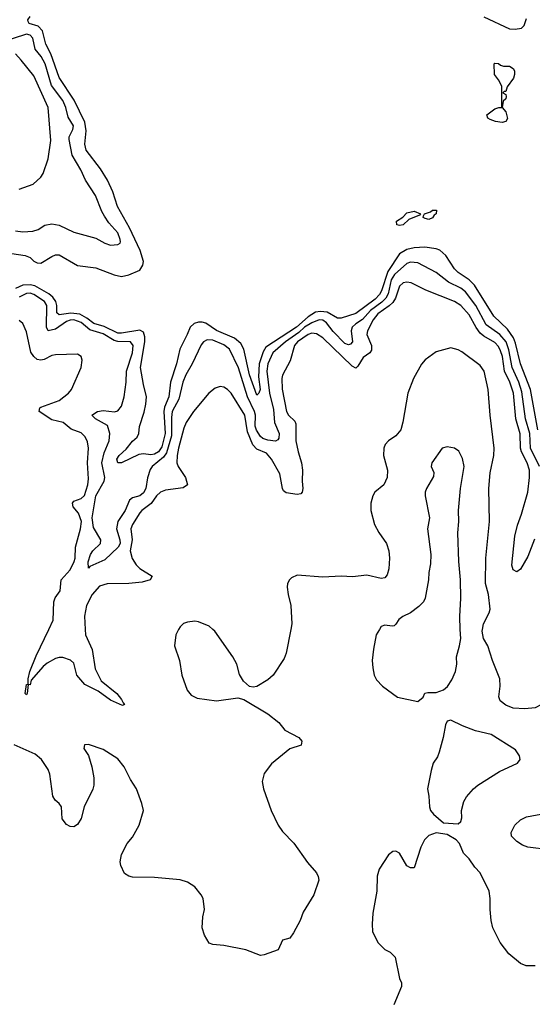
# Model space of a CAD drawing. Header units: inches. Extents: x 2001573 to 2220545, y 644482 to 846830.
# Tile 126 of 256: x 2094854 to 2097655, y 667952 to 673330. Entities that reach past the tile are written whole.
import ezdxf

# ---------------------------------------------------------------- set-up
doc = ezdxf.new("R2010")
doc.units = ezdxf.units.IN
doc.header["$MEASUREMENT"] = 0
doc.layers.add('C0696', color=7, linetype='Continuous')
doc.layers.add('C0697', color=7, linetype='Continuous')

msp = doc.modelspace()

# ---------------------------------------------------------------- linework, layer by layer
at = {"layer": 'C0696', "color": 5}
for points, elevation in [([(2095722.4, 670000), (2095706.3, 669970), (2095700.3, 669910), (2095726.3, 669830), (2095739.5, 669750), (2095768.9, 669668.9), (2095790, 669640.7), (2095824.1, 669624.1), (2095930, 669610.4), (2096046, 669626), (2096078, 669618), (2096210, 669538.8), (2096270, 669490.8), (2096302.8, 669450), (2096378.8, 669410), (2096396.3, 669390), (2096391.7, 669368.3), (2096330, 669347.6), (2096230, 669265.1), (2096190, 669212.7), (2096179.5, 669170), (2096185.7, 669130), (2096228.1, 669010), (2096266.7, 668930), (2096290, 668897), (2096352.1, 668832.1), (2096426.6, 668726.6), (2096475.8, 668670), (2096485.7, 668650), (2096488.9, 668630), (2096461.7, 668550), (2096403.6, 668456.4), (2096386.4, 668410), (2096350, 668342), (2096330, 668314), (2096290, 668302), (2096266, 668250), (2096190, 668222.7), (2096170, 668219.5), (2096090, 668249.7), (2095970, 668273), (2095910, 668278.4), (2095890, 668286.6), (2095862.9, 668330), (2095851.6, 668370), (2095855.1, 668430), (2095863.6, 668470), (2095857, 668530), (2095846, 668550), (2095810, 668593.2), (2095770, 668619.3), (2095730, 668632.3), (2095590, 668645.1), (2095470, 668647), (2095450, 668652.3), (2095427.2, 668667.2), (2095406, 668710), (2095402.7, 668730), (2095409.5, 668770.5), (2095441.2, 668830), (2095470, 668864.7), (2095506, 668930), (2095529.5, 669010.5), (2095520.5, 669050), (2095491.1, 669130), (2095459.3, 669179.3), (2095424, 669250), (2095390, 669293.3), (2095310, 669344.5), (2095230, 669371.8), (2095207.3, 669370), (2095204.9, 669350), (2095230.5, 669310.5), (2095248, 669250), (2095258.8, 669190), (2095258.8, 669150), (2095252.8, 669127.2), (2095206.8, 669030), (2095190, 668968), (2095170, 668935.3), (2095150, 668922), (2095130, 668924), (2095110, 668935.3), (2095085.6, 668965.6), (2095082.7, 669030), (2095069.3, 669050), (2095047.4, 669067.4), (2095034.3, 669090), (2095018.5, 669210), (2095010, 669235.1), (2094972.8, 669290), (2094938.7, 669318.7), (2094822.7, 669370)], 320), ([(2095211.7, 670000), (2095213.1, 669970), (2095249.3, 669890), (2095265.5, 669785.5), (2095298.9, 669718.9), (2095383.6, 669650), (2095410, 669618), (2095418.3, 669598.3), (2095427.3, 669590), (2095414.8, 669585.2), (2095350, 669612.7), (2095281.9, 669662), (2095210, 669698.7), (2095165.5, 669750), (2095150, 669816.3), (2095131.1, 669831.1), (2095090, 669846.1), (2095070, 669846.8), (2095050, 669841), (2095003.7, 669816.3), (2094981.9, 669798.1), (2094916.6, 669723.4), (2094910, 669698), (2094900.7, 669699.3), (2094894.2, 669650), (2094890, 669643.1), (2094883.5, 669650), (2094890, 669698.8), (2094899.3, 669700.7), (2094899.4, 669730), (2094909.1, 669770), (2094944.3, 669855.7), (2095013.4, 670000)], 280), ([(2096335.3, 670000), (2096310.3, 669869.7), (2096298.6, 669841.4), (2096238.8, 669750), (2096210, 669725.2), (2096148.9, 669688.9), (2096130, 669684), (2096110, 669688.7), (2096077.5, 669717.5), (2096054, 669754), (2096040.5, 669810), (2096018, 669850), (2095920.4, 669990), (2095909.4, 670000)], 320), ([(2096820.2, 670000), (2096801, 669970), (2096787.5, 669892.5), (2096780.7, 669830), (2096784, 669790), (2096790.7, 669750.7), (2096804.5, 669724.5), (2096836, 669690), (2096918, 669630), (2097030, 669606.8), (2097058, 669630), (2097068.4, 669651.6), (2097084, 669656), (2097130, 669656), (2097169.2, 669670.8), (2097191.7, 669688.3), (2097214.9, 669725.1), (2097234.5, 669770), (2097242.9, 669810), (2097240.5, 669850), (2097257.7, 669910), (2097263.9, 669950), (2097261.5, 670000)], 340), ([(2097934.6, 670000), (2097959.1, 669910), (2097965.5, 669870), (2097960.9, 669819.1), (2097925.3, 669770), (2097910, 669709), (2097888.1, 669691.9), (2097810, 669683), (2097790, 669674.7), (2097750, 669639.7), (2097705.7, 669590), (2097670, 669570.8), (2097613.7, 669566.3), (2097550, 669569.8), (2097510, 669586.6), (2097479.6, 669610), (2097471.5, 669631.5), (2097479.3, 669690), (2097477.1, 669730), (2097436.9, 669830), (2097411.3, 669910), (2097388.3, 669950), (2097380.6, 669990), (2097382.4, 670000)], 320), ([(2097750, 668795.3), (2097631, 668811), (2097601.8, 668821.8), (2097570, 668840.7), (2097542, 668870), (2097539.5, 668890), (2097559.5, 668930), (2097590, 668960.4), (2097623.7, 668976.3), (2097730, 668996.9)], 320), ([(2097670, 668162.2), (2097622, 668162), (2097590, 668175.1), (2097527.1, 668227.1), (2097479.2, 668290), (2097440.3, 668370), (2097430.8, 668410), (2097424.6, 668470), (2097425.6, 668530), (2097418.7, 668570), (2097371, 668670), (2097341, 668701), (2097310, 668747.3), (2097278.2, 668778.2), (2097256.9, 668830), (2097239.6, 668850), (2097190, 668880.5), (2097130, 668889.6), (2097090, 668874.5), (2097066, 668850), (2097046.4, 668810), (2097010, 668697.2), (2096990, 668697.2), (2096970, 668709.2), (2096930, 668778), (2096910, 668788), (2096892.7, 668787.3), (2096870, 668768), (2096818, 668690), (2096807.1, 668652.9), (2096805.5, 668570), (2096783, 668450), (2096779.1, 668390), (2096782, 668350), (2096811, 668290), (2096850, 668250.8), (2096877.6, 668237.6), (2096906, 668210), (2096930, 668094), (2096940.7, 668070), (2096940.5, 668050), (2096898, 667950)], 340)]:
    msp.add_lwpolyline(points, dxfattribs=dict(at, elevation=elevation))
at = {"layer": 'C0696', "color": 5, "elevation": 340}
msp.add_lwpolyline([(2097210, 669504), (2097190, 669498), (2097180.7, 669479.3), (2097168, 669410), (2097146, 669330), (2097136.5, 669303.5), (2097114, 669270), (2097102, 669230), (2097083.1, 669130), (2097090.4, 669090), (2097092.7, 669030), (2097099.3, 669010), (2097114.9, 668990), (2097170, 668943.8), (2097250, 668938), (2097263.7, 668950), (2097269.6, 668970), (2097267.6, 669010), (2097280.4, 669059.6), (2097294.6, 669085.4), (2097334.5, 669130), (2097358, 669150), (2097475.8, 669224.2), (2097574, 669270), (2097589, 669290), (2097585.2, 669310), (2097562.9, 669342.9), (2097430, 669425.6), (2097345.5, 669445.5), (2097273.3, 669473.3)], close=True, dxfattribs=at)
at = {"layer": 'C0697', "color": 5}
for points, elevation in [([(2094810, 672053.4), (2094883.1, 672043.1), (2094910, 672031.2), (2094930.9, 672010.9), (2094950, 672001.6), (2094970, 672001.1), (2095030, 672037.6), (2095050, 672045.4), (2095070, 672045), (2095170, 671988.4), (2095270, 671974.7), (2095370, 671937), (2095410, 671927.8), (2095450, 671936.6), (2095510, 671961.6), (2095526.7, 671990), (2095530.2, 672010), (2095512.9, 672070), (2095453.2, 672193.2), (2095388.5, 672310), (2095363, 672390), (2095333.8, 672453.8), (2095295.8, 672515.9), (2095217.2, 672617.2), (2095209, 672650), (2095217.1, 672722.9), (2095209.2, 672770), (2095151.2, 672890), (2095070, 673015.2), (2095023.4, 673143.4), (2094995.9, 673195.9), (2094977.9, 673270), (2094954.8, 673294.8), (2094905.4, 673310), (2094900.1, 673320.1), (2094898.1, 673330), (2094910, 673347.6)], 240), ([(2097390, 673345.7), (2097530, 673280.7), (2097562, 673278), (2097595.5, 673284.5), (2097610, 673298.8), (2097623.5, 673336.5)], 240), ([(2094830, 672176.8), (2094870, 672170.8), (2094924.7, 672175.3), (2094955.3, 672184.7), (2094991.8, 672208.2), (2095030, 672216.1), (2095070, 672207.8), (2095150, 672170.3), (2095270, 672137.1), (2095318.8, 672110), (2095350, 672099.5), (2095390, 672101.6), (2095402.7, 672110), (2095403.7, 672116.3), (2095403.6, 672130), (2095390, 672166.6), (2095341.2, 672221.2), (2095317.1, 672257.1), (2095302.4, 672282.4), (2095268, 672370), (2095213.6, 672453.6), (2095187, 672510), (2095139.7, 672590), (2095123.7, 672676.3), (2095124.9, 672690), (2095144.4, 672730), (2095148.1, 672750), (2095118.7, 672798.7), (2095106.5, 672850), (2095090, 672889.1), (2095026.9, 672970), (2094993.5, 673090), (2094970.3, 673130), (2094937.9, 673170), (2094924.7, 673230), (2094910, 673246.6), (2094890, 673250.5), (2094750, 673206.1)], 260), ([(2094850, 672404.9), (2094927.5, 672432.5), (2094970, 672470.6), (2094981.3, 672490), (2095009.1, 672570.9), (2095023.4, 672670), (2095009.1, 672850), (2094930, 673023.1), (2094862.5, 673110), (2094830, 673144.5)], 280), ([(2097685.1, 671090), (2097645.2, 671310), (2097590, 671450.8), (2097563.6, 671563.6), (2097552.7, 671592.7), (2097519, 671639), (2097444.1, 671710), (2097340, 671880), (2097310.2, 671910.2), (2097249.2, 671950), (2097230.5, 671970), (2097183.1, 672043.1), (2097150, 672070.7), (2097130, 672078.9), (2097066.9, 672086.9), (2097010, 672084.3), (2096970, 672075.3), (2096930, 672051.3), (2096864.9, 671955.1), (2096831, 671850), (2096819.8, 671830), (2096795.5, 671804.5), (2096690, 671726.2), (2096610, 671699.7), (2096590, 671700.2), (2096533.4, 671733.4), (2096497.2, 671737.2), (2096470, 671732.4), (2096430, 671706.6), (2096365.9, 671650), (2096199, 671541), (2096184.2, 671515.8), (2096162.9, 671450), (2096159.2, 671379.2), (2096167.8, 671310), (2096160.2, 671290), (2096150, 671280.3), (2096109, 671390), (2096079.3, 671530), (2096061.9, 671561.9), (2096027.1, 671590), (2095930, 671633.4), (2095870, 671673.1), (2095850, 671678.9), (2095830, 671678.1), (2095807.3, 671670), (2095784.4, 671650), (2095769.7, 671610), (2095729, 671531), (2095710.9, 671450), (2095677.4, 671350), (2095669.4, 671270), (2095645.9, 671214.1), (2095641.5, 671190), (2095649.3, 671070), (2095630, 670997.7), (2095611.7, 670970), (2095590, 670957.7), (2095570, 670952.8), (2095530, 670958.2), (2095504.3, 670955.7), (2095410, 670909.2), (2095390, 670909.3), (2095383.9, 670930), (2095396.9, 670950), (2095435.1, 670984.9), (2095470, 671029), (2095496.3, 671050), (2095505.1, 671070), (2095508.8, 671108.8), (2095534.2, 671185.8), (2095543.4, 671230), (2095547.2, 671270), (2095530, 671338), (2095514.4, 671430), (2095538, 671570), (2095537.8, 671597.8), (2095530, 671623.8), (2095510, 671634.3), (2095410, 671617.5), (2095390, 671618), (2095314.6, 671654.6), (2095257.9, 671670), (2095220.7, 671700.7), (2095182.3, 671722.3), (2095132.4, 671727.6), (2095070, 671718.4), (2095056.4, 671730), (2095056.3, 671770), (2095051.3, 671791.3), (2095034.9, 671814.9), (2095012.8, 671832.8), (2094935.9, 671875.9), (2094910, 671882.9), (2094870, 671879.9), (2094830, 671862.8)], 240), ([(2097694, 670890), (2097646, 670990), (2097641.2, 671070), (2097617.7, 671150), (2097597.4, 671297.4), (2097581.9, 671350), (2097544.9, 671430), (2097527.6, 671527.6), (2097512.5, 671570), (2097477.9, 671610), (2097403.7, 671663.7), (2097345.9, 671770), (2097290, 671844.1), (2097263.9, 671863.9), (2097196.7, 671896.7), (2097130, 671948.8), (2097030, 672001.8), (2096990, 672006.6), (2096970, 671999), (2096901.2, 671938.8), (2096884, 671910), (2096866.7, 671833.3), (2096854.9, 671810), (2096832.4, 671787.6), (2096770, 671741.9), (2096727.4, 671692.6), (2096690.5, 671669.5), (2096670.1, 671650), (2096665.9, 671630), (2096672.9, 671570), (2096661.7, 671558.3), (2096650, 671553.8), (2096630, 671562.2), (2096566.8, 671626.8), (2096530, 671674.8), (2096510, 671689.3), (2096490, 671690.9), (2096450, 671674.7), (2096410.3, 671650), (2096378.3, 671621.6), (2096306.1, 671570), (2096236.9, 671510), (2096210.4, 671450), (2096204, 671410), (2096218, 671290), (2096241.5, 671201.5), (2096246.4, 671130), (2096271.7, 671070), (2096270, 671044.7), (2096265.2, 671034.8), (2096251.6, 671028.4), (2096210, 671034), (2096183, 671043), (2096170, 671053.5), (2096147.6, 671087.6), (2096141.4, 671110), (2096142, 671170), (2096136.5, 671190), (2096098.8, 671270), (2096050, 671428), (2096000.5, 671530), (2095970, 671554.9), (2095910, 671579.1), (2095878.6, 671581.4), (2095857.3, 671570), (2095845.5, 671554.5), (2095795.9, 671450), (2095761.9, 671390), (2095745.3, 671350), (2095723.1, 671256.9), (2095687.6, 671190), (2095683.2, 671156.8), (2095683, 671057), (2095655.9, 670964.1), (2095639.6, 670940.4), (2095578.3, 670890), (2095567.5, 670872.5), (2095552.6, 670827.4), (2095542.2, 670770), (2095530, 670745.4), (2095510.1, 670730), (2095470, 670718), (2095454.5, 670705.5), (2095430.1, 670650), (2095390.8, 670590), (2095382, 670550), (2095401.8, 670490), (2095402.3, 670470), (2095392.3, 670450), (2095319.7, 670380.3), (2095236.3, 670343.7), (2095230, 670335.1), (2095228.4, 670368.4), (2095240.9, 670410), (2095254.1, 670430), (2095295.6, 670470), (2095297.4, 670490), (2095257, 670557), (2095250.3, 670610), (2095269.5, 670730), (2095314.5, 670810), (2095319.8, 670830), (2095302.6, 670910), (2095315.7, 670964.3), (2095343.4, 671030), (2095345.7, 671070), (2095333.3, 671113.3), (2095267.4, 671150), (2095248, 671170), (2095279.7, 671190), (2095310, 671196.4), (2095372, 671188), (2095390, 671194), (2095410, 671219), (2095424.7, 671270), (2095436.1, 671350), (2095438.2, 671410), (2095470, 671510.7), (2095473.1, 671550), (2095459.1, 671570), (2095390, 671572.5), (2095370, 671578), (2095310, 671614.4), (2095236.3, 671636.3), (2095190, 671676.1), (2095150, 671691.1), (2095130, 671689.9), (2095110, 671682.4), (2095050, 671639), (2095010, 671631.7), (2094999.9, 671650), (2095001.5, 671770), (2094990, 671790.6), (2094930, 671828.9), (2094910, 671836.7), (2094890, 671835), (2094850, 671815.5)], 260), ([(2097666.8, 670493.2), (2097630, 670397.7), (2097590, 670328.7), (2097570, 670313.6), (2097550, 670325.3), (2097543.5, 670350), (2097559.9, 670510), (2097573.6, 670570), (2097596.6, 670630), (2097630.3, 670750), (2097640.1, 670830), (2097639.1, 670870), (2097627.2, 670910), (2097595.3, 670970), (2097590, 670989.9), (2097589.1, 671069.1), (2097565.4, 671150), (2097552.1, 671290), (2097532.7, 671350), (2097503.9, 671410), (2097491.7, 671490), (2097481.9, 671521.9), (2097470, 671544.7), (2097450, 671566.5), (2097390, 671600.8), (2097370, 671617.6), (2097348.2, 671648.2), (2097310, 671718.4), (2097265.4, 671770), (2097230, 671791.4), (2097073.5, 671853.5), (2096993.1, 671893), (2096970, 671897.3), (2096950, 671893.7), (2096930, 671875.4), (2096907.8, 671810), (2096893.6, 671786.4), (2096873, 671767), (2096810, 671723.4), (2096785.3, 671690), (2096753.8, 671630), (2096751.6, 671610), (2096776.6, 671550), (2096775.5, 671524.5), (2096767.6, 671510), (2096730, 671486), (2096702, 671438), (2096690, 671427.4), (2096670, 671437.8), (2096510, 671593), (2096475.1, 671615.1), (2096450, 671618.2), (2096430, 671611.4), (2096372, 671570), (2096354.7, 671550), (2096332.7, 671467.3), (2096290.7, 671389.3), (2096286.3, 671370), (2096287.3, 671312.7), (2096312.1, 671190), (2096323.5, 671170), (2096356.5, 671136.5), (2096362.4, 671122.4), (2096362.6, 671030), (2096374.8, 670970), (2096393.9, 670910), (2096400.1, 670870), (2096396.5, 670810), (2096401.1, 670770), (2096397.1, 670750), (2096390, 670740.9), (2096370, 670736.9), (2096310, 670746.4), (2096296.1, 670756.1), (2096289.1, 670769.1), (2096274.7, 670850), (2096229.3, 670930), (2096202.6, 670962.7), (2096150, 670984.8), (2096127.7, 671007.7), (2096098.4, 671078.4), (2096083.6, 671170), (2096010, 671291.1), (2095990, 671311.1), (2095970, 671323.1), (2095950, 671326.9), (2095921.7, 671318.3), (2095886.5, 671290), (2095804, 671190), (2095763.5, 671130), (2095750, 671098.4), (2095721.7, 670990), (2095714, 670950), (2095712.6, 670910), (2095719.6, 670890), (2095760.2, 670830), (2095771.2, 670788.8), (2095746.2, 670773.8), (2095650, 670760.7), (2095622.4, 670750), (2095602, 670730), (2095572.6, 670687.4), (2095521.5, 670650), (2095510, 670636.8), (2095470, 670573.1), (2095461.6, 670550), (2095468.6, 670490), (2095457.4, 670430), (2095467.9, 670387.9), (2095490, 670353.4), (2095510, 670331.9), (2095578.4, 670290), (2095566.4, 670270), (2095522.1, 670257.9), (2095449.6, 670250.4), (2095331, 670249), (2095290, 670235.9), (2095250.1, 670190), (2095218.4, 670130), (2095208.5, 670071.5), (2095211.7, 670000)], 280), ([(2095013.4, 670000), (2095037.4, 670050), (2095039.9, 670150), (2095047.9, 670172.1), (2095075, 670210), (2095080.8, 670270), (2095130, 670325.8), (2095151.9, 670370), (2095156.6, 670390), (2095158.5, 670450), (2095186.8, 670550), (2095190.8, 670590), (2095174.7, 670634.7), (2095145.4, 670670), (2095142, 670690), (2095150, 670701.2), (2095190, 670715.1), (2095207.7, 670732.3), (2095226.5, 670790), (2095230, 670822), (2095224.6, 670910), (2095229.9, 670990), (2095224, 671024), (2095211.9, 671051.9), (2095190, 671072.9), (2095134.2, 671094.2), (2095090.4, 671130.4), (2095030, 671144.7), (2094960.5, 671190), (2094964.4, 671210), (2094970, 671214.4), (2095070, 671249.5), (2095121, 671290), (2095136.4, 671310), (2095189.4, 671430), (2095195.1, 671470), (2095189, 671490), (2095170, 671502.7), (2095050, 671500.5), (2095030, 671495.4), (2094986.5, 671473.5), (2094970, 671470.8), (2094950, 671474.8), (2094930, 671489.7), (2094914.9, 671514.9), (2094890, 671625.2), (2094871.3, 671670), (2094850, 671687)], 280), ([(2097382.4, 670000), (2097387.7, 670030), (2097419.1, 670090), (2097424.5, 670110), (2097415.2, 670190), (2097400.2, 670250), (2097400.5, 670390), (2097421.4, 670590), (2097416.7, 670770), (2097425.5, 670854.5), (2097444.1, 670950), (2097445.8, 670990), (2097425, 671170), (2097414.4, 671310), (2097391.6, 671410), (2097370, 671442.3), (2097270, 671517), (2097250, 671527.9), (2097210, 671537.6), (2097130, 671516.4), (2097070, 671473.1), (2097050, 671448), (2097005, 671370), (2096974, 671290), (2096948.3, 671131.7), (2096936.9, 671090), (2096910, 671058), (2096869.3, 671030.6), (2096851.8, 671010), (2096843.6, 670990), (2096841.5, 670950), (2096864.4, 670870), (2096862.4, 670830), (2096844, 670790), (2096795.3, 670750), (2096782.7, 670730), (2096773.5, 670690), (2096771.8, 670650), (2096793.4, 670573.4), (2096816.9, 670530), (2096859.1, 670470), (2096870.2, 670430), (2096875.5, 670390), (2096871.5, 670330), (2096861.2, 670298.8), (2096850, 670282), (2096830, 670277.4), (2096750, 670296.1), (2096672.1, 670287.9), (2096610, 670291.5), (2096510, 670284.7), (2096370, 670296.3), (2096339.2, 670280.8), (2096328, 670270), (2096318, 670250), (2096316.3, 670230), (2096320.5, 670190), (2096334.9, 670130), (2096341.1, 670030), (2096335.3, 670000)], 320), ([(2097261.5, 670000), (2097258.2, 670070), (2097265.4, 670170), (2097263.5, 670270), (2097254.2, 670370), (2097247.9, 670527.9), (2097254, 670590), (2097251, 670650), (2097263, 670770), (2097282, 670890), (2097273, 670933), (2097254.2, 670974.2), (2097230, 670989.2), (2097190, 670997.2), (2097162, 670990), (2097105.5, 670910), (2097103, 670890), (2097116.7, 670856.7), (2097115.2, 670835.2), (2097076.9, 670770), (2097070.3, 670750), (2097070.3, 670730), (2097092.7, 670610), (2097082.8, 670550), (2097101.3, 670410), (2097098, 670358), (2097088.9, 670310), (2097088.7, 670270), (2097070.4, 670170), (2097060.4, 670150), (2097035.6, 670124.4), (2096990.3, 670089.7), (2096947.3, 670070), (2096925.7, 670054.3), (2096910, 670028), (2096899.8, 670020.2), (2096890, 670017.2), (2096850, 670024), (2096830, 670015.3), (2096820.2, 670000)], 340), ([(2095909.4, 670000), (2095890, 670017.7), (2095830, 670041.2), (2095810, 670044.4), (2095770, 670040.4), (2095748.2, 670031.8), (2095730, 670014), (2095722.4, 670000)], 320)]:
    msp.add_lwpolyline(points, dxfattribs=dict(at, elevation=elevation))
at = {"layer": 'C0697', "color": 5, "elevation": 220}
for points in [[(2097490, 672769.6), (2097454.7, 672774.7), (2097425.1, 672785.1), (2097412.9, 672792.9), (2097407, 672810), (2097450, 672843.8), (2097471.3, 672851.3), (2097488.7, 672851.3), (2097487.9, 672967.9), (2097470, 673002), (2097448, 673030), (2097446, 673090), (2097450, 673092), (2097470, 673090.8), (2097481.4, 673081.4), (2097496.8, 673076.8), (2097530, 673075.5), (2097550, 673064), (2097558.4, 673050), (2097558.7, 673030), (2097551.7, 673010), (2097517, 672963), (2097510, 672938), (2097502, 672938), (2097494, 672930), (2097510, 672922), (2097511.4, 672910), (2097510, 672898), (2097495.3, 672884.7), (2097490.5, 672850), (2097510, 672827.7), (2097520.3, 672790), (2097510, 672774.5)], [(2096930, 672206.6), (2096915.3, 672210), (2096913.2, 672230), (2096948.3, 672251.7), (2096970, 672274.4), (2097010, 672284), (2097044.7, 672270), (2097038, 672262), (2096980.6, 672239.4), (2096950, 672209.7)], [(2097090, 672239.5), (2097070, 672243.7), (2097059, 672250), (2097060.2, 672259.8), (2097066, 672270), (2097099.5, 672280.5), (2097110, 672290.3), (2097130.8, 672290), (2097130.3, 672270), (2097118.3, 672261.7), (2097110, 672247.8)]]:
    msp.add_lwpolyline(points, close=True, dxfattribs=at)

doc.saveas('drawing.dxf')
